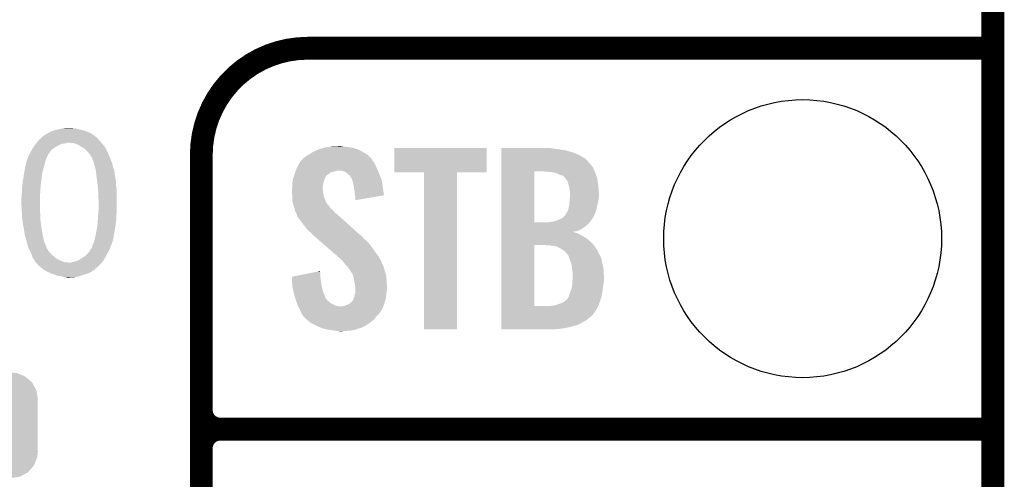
# Model space of a CAD drawing. Extents: x -1.3 to 24.2, y -3.9 to 53.4.
# Tile 37 of 62: x 17.6 to 24.2, y 16.2 to 19.2. Entities that reach past the tile are written whole.
import ezdxf

# ---------------------------------------------------------------- set-up
doc = ezdxf.new("R2010")
doc.units = 0
doc.layers.get('0').update_dxf_attribs({"linetype": 'CONTINUOUS'})
for name, color, linetype in [('GNSS_22_CLICK_V101_GKO', 9, 'CONTINUOUS'), ('GNSS_22_CLICK_V101_GTO', 11, 'CONTINUOUS'), ('GNSS_22_CLICK_V101_GTS', 8, 'CONTINUOUS')]:
    doc.layers.add(name, color=color, linetype=linetype)

# ---------------------------------------------------------------- blocks, each defined once
blk = doc.blocks.new('CUSTOM_100')
for points in [[(-0.298526, 0.325596), (-0.268438, 0.342124), (0.30335, 0.325596), (0.2622, 0.342124)], [(-0.268438, 0.342124), (-0.233628, 0.347838), (0.2622, 0.342124), (0.247972, 0.347838)], [(-0.233628, 0.347838), (-0.20955, 0.35179), (0.247972, 0.347838), (0.20955, 0.35179)], [(-0.37475, 0.234078), (-0.360486, 0.26887), (0.377262, 0.234078), (0.357822, 0.26887)], [(-0.360486, 0.26887), (-0.34504, 0.286174), (0.357822, 0.26887), (0.348152, 0.286174)], [(-0.34504, 0.286174), (-0.320744, 0.31339), (0.348152, 0.286174), (0.317222, 0.31339)], [(-0.320744, 0.31339), (-0.298526, 0.325596), (0.317222, 0.31339), (0.30335, 0.325596)], [(-0.38735, 0.17526), (-0.383124, 0.213652), (0.38735, 0.17526), (0.380766, 0.213652)], [(-0.383124, 0.213652), (-0.37475, 0.234078), (0.380766, 0.213652), (0.377262, 0.234078)], [(-0.38608, 0.154124), (-0.38735, 0.17526), (0.38608, 0.154124), (0.38735, 0.17526)], [(-0.38608, -0.154124), (-0.38608, 0.154124), (0.38608, -0.154124), (0.38608, 0.154124)], [(-0.38735, -0.17526), (-0.38608, -0.154124), (0.38735, -0.17526), (0.38608, -0.154124)], [(-0.380764, -0.213652), (-0.38735, -0.17526), (0.383124, -0.213652), (0.38735, -0.17526)], [(-0.377262, -0.234078), (-0.380764, -0.213652), (0.374748, -0.234078), (0.383124, -0.213652)], [(-0.35782, -0.26887), (-0.377262, -0.234078), (0.360486, -0.26887), (0.374748, -0.234078)], [(-0.348152, -0.286174), (-0.35782, -0.26887), (0.345038, -0.286174), (0.360486, -0.26887)], [(-0.31722, -0.31339), (-0.348152, -0.286174), (0.320744, -0.31339), (0.345038, -0.286174)], [(-0.30335, -0.325596), (-0.31722, -0.31339), (0.298524, -0.325596), (0.320744, -0.31339)], [(-0.262198, -0.342124), (-0.30335, -0.325596), (0.268438, -0.342124), (0.298524, -0.325596)], [(-0.247972, -0.347838), (-0.262198, -0.342124), (0.233626, -0.347838), (0.268438, -0.342124)], [(-0.20955, -0.35179), (-0.247972, -0.347838), (0.20955, -0.35179), (0.233626, -0.347838)]]:
    blk.add_solid(points)
blk = doc.blocks.new('ROUND_25')
blk.add_circle((0, 0), 0.9271)

msp = doc.modelspace()

# ---------------------------------------------------------------- linework, layer by layer
at = {"layer": 'GNSS_22_CLICK_V101_GKO', "const_width": 0.1524}
msp.add_lwpolyline([(24.13, -1.27), (24.13, 51.054)], dxfattribs=at)
at = {"layer": 'GNSS_22_CLICK_V101_GTO', "const_width": 0.1524}
for points in [[(19.558, 19.05, 0.4142136), (18.8468, 18.3388)], [(18.8468, 16.637, 0.4142136), (18.9738, 16.51)], [(18.9738, 16.51, 0.4142136), (18.8468, 16.383)], [(18.9738, 16.51, 0.4142136), (18.8468, 16.383)]]:
    msp.add_lwpolyline(points, format="xyb", dxfattribs=at)
for points in [[(19.558, 19.05), (24.13, 19.05)], [(18.8468, -0.5588), (18.8468, 18.3388)], [(18.9738, 16.51), (24.13, 16.51)], [(18.9738, 16.51), (24.13, 16.51)], [(18.8468, 14.097), (18.8468, 16.383)]]:
    msp.add_lwpolyline(points, dxfattribs=at)
at = {"layer": 'GNSS_22_CLICK_V101_GTO'}
for points in [[(17.790164, 18.463262), (17.80032, 18.468342), (18.138138, 18.463262), (18.130518, 18.468342)], [(17.80032, 18.468342), (17.8054, 18.47342), (18.130518, 18.468342), (18.1229, 18.47342)], [(17.8054, 18.47342), (17.807944, 18.47596), (18.1229, 18.47342), (18.119514, 18.47596)], [(17.807944, 18.47596), (17.815562, 18.478502), (18.119514, 18.47596), (18.116124, 18.478502)], [(17.815562, 18.478502), (17.819618, 18.481038), (18.116124, 18.478502), (18.112742, 18.481038)], [(17.819618, 18.481038), (17.823686, 18.48358), (18.112742, 18.481038), (18.105124, 18.48358)], [(17.823686, 18.48358), (17.827748, 18.486118), (18.105124, 18.48358), (18.10258, 18.486118)], [(17.827748, 18.486118), (17.83588, 18.4912), (18.10258, 18.486118), (18.09115, 18.4912)], [(17.83588, 18.4912), (17.84858, 18.49628), (18.09115, 18.4912), (18.079722, 18.49628)], [(17.84858, 18.49628), (17.861282, 18.50136), (18.079722, 18.49628), (18.062786, 18.50136)], [(17.861282, 18.50136), (17.87144, 18.5039), (18.062786, 18.50136), (18.054318, 18.5039)], [(17.87144, 18.5039), (17.89176, 18.50898), (18.054318, 18.5039), (18.03146, 18.50898)], [(17.89176, 18.50898), (17.915466, 18.51406), (18.03146, 18.50898), (18.01114, 18.51406)], [(17.915466, 18.51406), (17.92732, 18.5166), (18.01114, 18.51406), (17.99336, 18.5166)], [(17.92732, 18.5166), (17.965418, 18.51914), (17.99336, 18.5166), (17.978122, 18.51914)], [(17.725276, 18.389602), (17.73451, 18.4023), (17.87144, 18.389602), (17.8943, 18.4023)], [(17.73451, 18.4023), (17.7419, 18.41246), (17.8943, 18.4023), (17.914624, 18.41246)], [(17.7419, 18.41246), (17.743932, 18.415), (17.914624, 18.41246), (17.93494, 18.415)], [(17.743932, 18.415), (17.745964, 18.417542), (17.93494, 18.415), (17.950182, 18.417542)], [(17.745964, 18.417542), (17.747996, 18.42008), (17.950182, 18.417542), (17.955264, 18.42008)], [(17.747996, 18.42008), (17.76222, 18.43786), (18.179506, 18.42008), (18.164268, 18.43786)], [(17.76222, 18.43786), (17.77633, 18.45056), (18.164268, 18.43786), (18.153382, 18.45056)], [(17.77633, 18.45056), (17.78762, 18.46072), (18.153382, 18.45056), (18.14119, 18.46072)], [(17.78762, 18.46072), (17.79016, 18.46326), (18.14119, 18.46072), (18.13814, 18.46326)], [(17.79016, 18.46326), (17.790164, 18.463262), (18.13814, 18.46326), (18.138138, 18.463262)], [(17.978122, 18.41754), (17.962878, 18.42008), (18.181684, 18.41754), (18.179506, 18.42008)], [(17.995904, 18.417538), (17.978122, 18.41754), (18.181686, 18.417538), (18.181684, 18.41754)], [(18.00225, 18.415), (17.995904, 18.417538), (18.18386, 18.415), (18.181686, 18.417538)], [(18.021302, 18.40738), (18.00225, 18.415), (18.190526, 18.40738), (18.18386, 18.415)], [(18.04416, 18.39468), (18.021302, 18.40738), (18.201636, 18.39468), (18.190526, 18.40738)], [(17.69364, 18.331182), (17.69618, 18.33626), (17.82064, 18.331182), (17.822332, 18.33626)], [(17.69618, 18.33626), (17.69759, 18.3388), (17.822332, 18.33626), (17.82318, 18.3388)], [(17.69759, 18.3388), (17.700412, 18.34388), (17.82318, 18.3388), (17.825722, 18.34388)], [(17.700412, 18.34388), (17.703236, 18.348962), (17.825722, 18.34388), (17.830802, 18.348962)], [(17.703236, 18.348962), (17.70888, 18.35912), (17.830802, 18.348962), (17.836896, 18.35912)], [(17.70888, 18.35912), (17.71015, 18.36166), (17.836896, 18.35912), (17.83842, 18.36166)], [(17.71015, 18.36166), (17.716502, 18.374362), (17.83842, 18.36166), (17.848584, 18.374362)], [(17.716502, 18.374362), (17.72031, 18.38198), (17.848584, 18.374362), (17.86128, 18.38198)], [(17.72031, 18.38198), (17.721582, 18.38452), (17.86128, 18.38198), (17.864664, 18.38452)], [(17.721582, 18.38452), (17.725276, 18.389602), (17.864664, 18.38452), (17.87144, 18.389602)], [(18.04417, 18.394674), (18.04416, 18.39468), (18.20164, 18.394674), (18.201636, 18.39468)], [(18.04798, 18.392134), (18.04417, 18.394674), (18.201644, 18.392134), (18.20164, 18.394674)], [(18.059398, 18.384522), (18.04798, 18.392134), (18.20672, 18.384522), (18.201644, 18.392134)], [(18.067022, 18.379438), (18.059398, 18.384522), (18.20977, 18.379438), (18.20672, 18.384522)], [(18.074642, 18.371818), (18.067022, 18.379438), (18.21434, 18.371818), (18.20977, 18.379438)], [(18.09242, 18.35404), (18.074642, 18.371818), (18.22196, 18.35404), (18.21434, 18.371818)], [(18.100042, 18.346416), (18.09242, 18.35404), (18.22535, 18.346416), (18.22196, 18.35404)], [(18.102594, 18.34134), (18.100042, 18.346416), (18.227606, 18.34134), (18.22535, 18.346416)], [(18.10512, 18.341318), (18.102594, 18.34134), (18.227616, 18.341318), (18.227606, 18.34134)], [(18.105124, 18.338794), (18.10512, 18.341318), (18.228736, 18.338794), (18.227616, 18.341318)], [(18.11528, 18.32356), (18.105124, 18.338794), (18.235508, 18.32356), (18.228736, 18.338794)], [(19.54784, 18.33118), (19.560028, 18.338798), (19.9644, 18.33118), (19.956782, 18.338798)], [(19.560028, 18.338798), (19.56816, 18.34388), (19.956782, 18.338798), (19.948524, 18.34388)], [(19.56816, 18.34388), (19.593562, 18.35912), (19.948524, 18.34388), (19.923758, 18.35912)], [(19.593562, 18.35912), (19.626582, 18.374362), (19.923758, 18.35912), (19.893276, 18.374362)], [(19.626582, 18.374362), (19.634704, 18.3769), (19.893276, 18.374362), (19.8882, 18.3769)], [(19.634704, 18.3769), (19.66722, 18.38706), (19.8882, 18.3769), (19.852642, 18.38706)], [(19.66722, 18.38706), (19.6977, 18.39214), (19.852642, 18.38706), (19.81708, 18.39214)], [(19.6977, 18.39214), (19.712942, 18.39468), (19.81708, 18.39214), (19.791678, 18.39468)], [(19.712942, 18.39468), (19.76628, 18.39722), (19.791678, 18.39468), (19.778982, 18.39722)], [(20.13458, 18.221982), (20.1346, 18.384498), (20.751778, 18.221982), (20.7518, 18.384498)], [(20.1346, 18.384498), (20.134602, 18.38452), (20.7518, 18.384498), (20.134602, 18.38452)], [(20.84834, 18.38198), (20.848342, 18.38452), (21.18868, 18.38198), (21.175982, 18.38452)], [(20.84834, 18.37436), (20.84834, 18.38198), (21.24202, 18.37436), (21.18868, 18.38198)], [(20.84834, 18.36674), (20.84834, 18.37436), (21.2852, 18.36674), (21.24202, 18.37436)], [(20.84834, 18.35404), (20.84834, 18.36674), (21.330922, 18.35404), (21.2852, 18.36674)], [(20.84834, 18.33626), (20.84834, 18.35404), (21.37156, 18.33626), (21.330922, 18.35404)], [(20.84834, 18.3134), (20.84834, 18.33626), (21.40966, 18.3134), (21.37156, 18.33626)], [(17.67078, 18.25752), (17.675224, 18.2753), (17.796368, 18.25752), (17.80032, 18.2753)], [(17.675224, 18.2753), (17.679668, 18.29308), (17.80032, 18.2753), (17.8054, 18.29308)], [(17.679668, 18.29308), (17.68094, 18.298162), (17.8054, 18.29308), (17.807094, 18.298162)], [(17.68094, 18.298162), (17.680946, 18.300706), (17.807094, 18.298162), (17.807942, 18.300706)], [(17.680946, 18.300706), (17.683482, 18.303244), (17.807942, 18.300706), (17.808788, 18.303244)], [(17.683482, 18.303244), (17.686018, 18.30832), (17.808788, 18.303244), (17.81048, 18.30832)], [(17.686018, 18.30832), (17.68602, 18.308322), (17.81048, 18.30832), (17.81048, 18.308322)], [(17.68602, 18.308322), (17.688558, 18.31594), (17.81048, 18.308322), (17.813528, 18.31594)], [(17.688558, 18.31594), (17.689828, 18.32102), (17.813528, 18.31594), (17.81556, 18.32102)], [(17.689828, 18.32102), (17.6911, 18.326102), (17.81556, 18.32102), (17.8181, 18.326102)], [(17.6911, 18.326102), (17.69364, 18.331182), (17.8181, 18.326102), (17.82064, 18.331182)], [(18.120996, 18.30832), (18.11528, 18.32356), (18.24228, 18.30832), (18.235508, 18.32356)], [(18.1229, 18.30324), (18.120996, 18.30832), (18.244128, 18.30324), (18.24228, 18.30832)], [(18.130522, 18.280378), (18.1229, 18.30324), (18.25244, 18.280378), (18.244128, 18.30324)], [(18.13814, 18.257518), (18.130522, 18.280378), (18.258156, 18.257518), (18.25244, 18.280378)], [(19.48434, 18.252442), (19.495176, 18.27276), (20.016816, 18.252442), (20.00758, 18.27276)], [(19.495176, 18.27276), (19.504662, 18.29054), (20.00758, 18.27276), (19.99869, 18.29054)], [(19.504662, 18.29054), (19.506986, 18.293076), (19.99869, 18.29054), (19.997422, 18.293076)], [(19.506986, 18.293076), (19.516298, 18.303234), (19.997422, 18.293076), (19.987266, 18.303234)], [(19.516298, 18.303234), (19.520954, 18.308314), (19.987266, 18.303234), (19.98726, 18.308314)], [(19.520954, 18.308314), (19.532604, 18.321022), (19.98726, 18.308314), (19.974556, 18.321022)], [(19.532604, 18.321022), (19.53768, 18.323562), (19.974556, 18.321022), (19.972016, 18.323562)], [(19.53768, 18.323562), (19.54784, 18.33118), (19.972016, 18.323562), (19.9644, 18.33118)], [(20.848338, 18.260056), (20.84834, 18.28292), (21.457922, 18.260056), (21.4376, 18.28292)], [(20.84834, 18.310856), (20.84834, 18.3134), (21.414742, 18.310856), (21.40966, 18.3134)], [(20.84834, 18.29816), (20.84834, 18.310856), (21.4249, 18.29816), (21.414742, 18.310856)], [(20.84834, 18.28292), (20.84834, 18.29816), (21.4376, 18.28292), (21.4249, 18.29816)], [(17.66189, 18.20164), (17.66316, 18.20926), (17.78254, 18.20164), (17.783924, 18.20926)], [(17.66316, 18.20926), (17.666368, 18.229582), (17.783924, 18.20926), (17.787622, 18.229582)], [(17.666368, 18.229582), (17.669978, 18.252442), (17.787622, 18.229582), (17.79524, 18.252442)], [(17.669978, 18.252442), (17.67078, 18.25752), (17.79524, 18.252442), (17.796368, 18.25752)], [(18.139666, 18.249898), (18.13814, 18.257518), (18.26006, 18.249898), (18.258156, 18.257518)], [(18.140174, 18.247354), (18.139666, 18.249898), (18.260066, 18.247354), (18.26006, 18.249898)], [(18.140682, 18.244816), (18.140174, 18.247354), (18.262602, 18.244816), (18.260066, 18.247354)], [(18.141698, 18.239736), (18.140682, 18.244816), (18.26514, 18.239736), (18.262602, 18.244816)], [(18.142714, 18.234658), (18.141698, 18.239736), (18.26514, 18.234658), (18.26514, 18.239736)], [(18.14322, 18.23212), (18.142714, 18.234658), (18.265776, 18.23212), (18.26514, 18.234658)], [(18.143914, 18.224498), (18.14322, 18.23212), (18.26768, 18.224498), (18.265776, 18.23212)], [(18.144838, 18.214338), (18.143914, 18.224498), (18.26768, 18.214338), (18.26768, 18.224498)], [(18.14576, 18.20418), (18.144838, 18.214338), (18.269712, 18.20418), (18.26768, 18.214338)], [(18.147938, 18.18894), (18.14576, 18.20418), (18.27276, 18.18894), (18.269712, 18.20418)], [(19.466194, 18.201634), (19.4671, 18.204168), (19.684986, 18.201634), (19.685, 18.204168)], [(19.4671, 18.204168), (19.469824, 18.211798), (19.685, 18.204168), (19.697698, 18.211798)], [(19.469824, 18.211798), (19.473452, 18.221958), (19.697698, 18.211798), (19.710398, 18.221958)], [(19.473452, 18.221958), (19.476174, 18.22958), (19.710398, 18.221958), (19.7358, 18.22958)], [(19.476174, 18.22958), (19.477082, 18.23212), (19.7358, 18.22958), (19.7485, 18.23212)], [(19.477082, 18.23212), (19.477988, 18.23466), (19.7485, 18.23212), (19.758658, 18.23466)], [(19.477988, 18.23466), (19.481618, 18.24482), (20.024636, 18.23466), (20.02028, 18.24482)], [(19.481618, 18.24482), (19.48434, 18.252442), (20.02028, 18.24482), (20.016816, 18.252442)], [(19.786598, 18.23212), (19.766278, 18.23466), (20.025724, 18.23212), (20.024636, 18.23466)], [(19.80438, 18.227042), (19.786598, 18.23212), (20.0279, 18.227042), (20.025724, 18.23212)], [(19.81962, 18.21688), (19.80438, 18.227042), (20.032256, 18.21688), (20.0279, 18.227042)], [(19.827242, 18.20926), (19.81962, 18.21688), (20.03552, 18.20926), (20.032256, 18.21688)], [(19.82978, 18.206722), (19.827242, 18.20926), (20.036536, 18.206722), (20.03552, 18.20926)], [(19.839936, 18.1991), (19.82978, 18.206722), (20.039584, 18.1991), (20.036536, 18.206722)], [(20.332678, 18.22196), (20.13458, 18.221982), (20.751778, 18.22196), (20.751778, 18.221982)], [(20.33268, 18.221938), (20.332678, 18.22196), (20.55368, 18.221938), (20.751778, 18.22196)], [(20.3327, 17.175502), (20.33268, 18.221938), (20.553658, 17.175502), (20.55368, 18.221938)], [(20.848332, 17.889242), (20.848338, 18.22958), (21.0693, 17.889242), (21.069322, 18.22958)], [(20.848338, 18.22958), (20.848338, 18.260056), (21.471988, 18.22958), (21.457922, 18.260056)], [(21.15058, 18.22704), (21.11502, 18.22958), (21.47316, 18.22704), (21.471988, 18.22958)], [(21.18106, 18.2245), (21.15058, 18.22704), (21.474114, 18.2245), (21.47316, 18.22704)], [(21.209002, 18.219418), (21.18106, 18.2245), (21.47602, 18.219418), (21.474114, 18.2245)], [(21.22932, 18.2118), (21.209002, 18.219418), (21.478876, 18.2118), (21.47602, 18.219418)], [(21.244562, 18.204178), (21.22932, 18.2118), (21.481734, 18.204178), (21.478876, 18.2118)], [(21.254718, 18.20164), (21.244562, 18.204178), (21.482686, 18.20164), (21.481734, 18.204178)], [(17.65046, 18.12036), (17.65255, 18.13814), (17.77365, 18.12036), (17.77492, 18.13814)], [(17.65255, 18.13814), (17.65554, 18.16354), (17.77492, 18.13814), (17.778548, 18.16354)], [(17.65554, 18.16354), (17.657232, 18.1737), (17.778548, 18.16354), (17.78, 18.1737)], [(17.657232, 18.1737), (17.66189, 18.20164), (17.78, 18.1737), (17.78254, 18.20164)], [(18.150116, 18.1737), (18.147938, 18.18894), (18.2753, 18.1737), (18.27276, 18.18894)], [(18.152656, 18.155918), (18.150116, 18.1737), (18.27784, 18.155918), (18.2753, 18.1737)], [(18.15338, 18.15084), (18.152656, 18.155918), (18.27784, 18.15084), (18.27784, 18.155918)], [(18.154766, 18.1356), (18.15338, 18.15084), (18.27784, 18.1356), (18.27784, 18.15084)], [(19.45386, 18.148302), (19.455032, 18.15592), (19.66087, 18.148302), (19.66214, 18.15592)], [(19.45386, 18.14068), (19.45386, 18.148302), (19.6596, 18.14068), (19.66087, 18.148302)], [(19.45386, 18.122902), (19.45386, 18.14068), (19.657376, 18.122902), (19.6596, 18.14068)], [(19.455032, 18.15592), (19.457376, 18.171158), (19.66214, 18.15592), (19.66722, 18.171158)], [(19.457376, 18.171158), (19.45894, 18.181318), (19.66722, 18.171158), (19.6723, 18.181318)], [(19.45894, 18.181318), (19.458942, 18.181322), (19.6723, 18.181318), (19.6723, 18.181322)], [(19.458942, 18.181322), (19.462568, 18.191478), (19.6723, 18.181322), (19.674838, 18.191478)], [(19.462568, 18.191478), (19.465288, 18.199096), (19.674838, 18.191478), (19.67992, 18.199096)], [(19.465288, 18.199096), (19.466194, 18.201634), (19.67992, 18.199096), (19.684986, 18.201634)], [(19.845018, 18.188944), (19.839936, 18.1991), (20.043646, 18.188944), (20.039584, 18.1991)], [(19.850094, 18.183866), (19.845018, 18.188944), (20.045678, 18.183866), (20.043646, 18.188944)], [(19.8501, 18.181324), (19.850094, 18.183866), (20.046694, 18.181324), (20.045678, 18.183866)], [(19.853912, 18.171158), (19.8501, 18.181324), (20.05076, 18.171158), (20.046694, 18.181324)], [(19.857718, 18.161002), (19.853912, 18.171158), (20.052364, 18.161002), (20.05076, 18.171158)], [(19.8628, 18.13814), (19.857718, 18.161002), (20.055974, 18.13814), (20.052364, 18.161002)], [(19.865208, 18.1229), (19.8628, 18.13814), (20.05838, 18.1229), (20.055974, 18.13814)], [(21.262342, 18.199096), (21.254718, 18.20164), (21.48364, 18.199096), (21.482686, 18.20164)], [(21.26488, 18.19656), (21.262342, 18.199096), (21.48459, 18.19656), (21.48364, 18.199096)], [(21.27335, 18.186398), (21.26488, 18.19656), (21.4884, 18.186398), (21.48459, 18.19656)], [(21.27758, 18.18132), (21.27335, 18.186398), (21.489202, 18.18132), (21.4884, 18.186398)], [(21.29028, 18.163538), (21.27758, 18.18132), (21.49201, 18.163538), (21.489202, 18.18132)], [(21.297898, 18.14068), (21.29028, 18.163538), (21.49562, 18.14068), (21.49201, 18.163538)], [(21.298534, 18.138142), (21.297898, 18.14068), (21.49602, 18.138142), (21.49562, 18.14068)], [(21.30298, 18.120358), (21.298534, 18.138142), (21.497568, 18.120358), (21.49602, 18.138142)], [(17.64792, 18.07972), (17.65046, 18.097502), (17.77095, 18.07972), (17.772062, 18.097502)], [(17.64792, 18.061942), (17.64792, 18.07972), (17.76984, 18.061942), (17.77095, 18.07972)], [(17.65046, 18.10258), (17.65046, 18.12036), (17.77238, 18.10258), (17.77365, 18.12036)], [(17.65046, 18.097502), (17.65046, 18.10258), (17.772062, 18.097502), (17.77238, 18.10258)], [(18.15592, 18.1229), (18.154766, 18.1356), (18.279656, 18.1229), (18.27784, 18.1356)], [(18.156486, 18.11782), (18.15592, 18.1229), (18.28038, 18.11782), (18.279656, 18.1229)], [(18.15846, 18.100038), (18.156486, 18.11782), (18.282356, 18.100038), (18.28038, 18.11782)], [(18.15846, 18.094958), (18.15846, 18.100038), (18.28292, 18.094958), (18.282356, 18.100038)], [(18.15846, 18.0594), (18.15846, 18.094958), (18.28292, 18.0594), (18.28292, 18.094958)], [(19.45132, 18.112742), (19.453224, 18.120358), (19.65706, 18.112742), (19.65706, 18.120358)], [(19.45132, 18.110198), (19.45132, 18.112742), (19.65706, 18.110198), (19.65706, 18.112742)], [(19.45132, 18.100038), (19.45132, 18.110198), (19.6596, 18.100038), (19.65706, 18.110198)], [(19.45241, 18.084798), (19.45132, 18.100038), (19.6596, 18.084798), (19.6596, 18.100038)], [(19.45386, 18.06448), (19.45241, 18.084798), (19.664682, 18.06448), (19.6596, 18.084798)], [(19.453224, 18.120358), (19.45386, 18.122902), (19.65706, 18.120358), (19.657376, 18.122902)], [(19.87042, 18.08988), (19.865208, 18.1229), (20.063086, 18.08988), (20.05838, 18.1229)], [(19.87296, 18.06956), (19.87042, 18.08988), (20.06598, 18.06956), (20.063086, 18.08988)], [(21.30806, 18.084798), (21.30298, 18.120358), (21.50066, 18.084798), (21.497568, 18.120358)], [(21.307082, 18.059398), (21.30806, 18.0721), (21.5011, 18.059398), (21.5011, 18.0721)], [(21.30806, 18.079722), (21.30806, 18.084798), (21.5011, 18.079722), (21.50066, 18.084798)], [(21.30806, 18.0721), (21.30806, 18.079722), (21.5011, 18.0721), (21.5011, 18.079722)], [(17.64538, 18.046702), (17.647918, 18.06194), (17.76984, 18.046702), (17.76984, 18.06194)], [(17.64538, 18.018758), (17.64538, 18.046702), (17.76984, 18.018758), (17.76984, 18.046702)], [(17.64792, 17.9705), (17.64538, 18.018758), (17.76984, 17.9705), (17.76984, 18.018758)], [(17.647918, 18.06194), (17.64792, 18.061942), (17.76984, 18.06194), (17.76984, 18.061942)], [(18.161, 18.041618), (18.15846, 18.0594), (18.28292, 18.041618), (18.28292, 18.0594)], [(18.161, 17.97558), (18.161, 18.041618), (18.28292, 17.97558), (18.28292, 18.041618)], [(19.45386, 18.054318), (19.45386, 18.06448), (19.667222, 18.054318), (19.664682, 18.06448)], [(19.45386, 18.031462), (19.45386, 18.054318), (19.676016, 18.031462), (19.667222, 18.054318)], [(19.456632, 18.0213), (19.45386, 18.031462), (19.679924, 18.0213), (19.676016, 18.031462)], [(19.457326, 18.018756), (19.456632, 18.0213), (19.682462, 18.018756), (19.679924, 18.0213)], [(19.458712, 18.01368), (19.457326, 18.018756), (19.685002, 18.01368), (19.682462, 18.018756)], [(19.461482, 18.00352), (19.458712, 18.01368), (19.69516, 18.00352), (19.685002, 18.01368)], [(19.872962, 18.069556), (19.87296, 18.06956), (20.06598, 18.069556), (20.06598, 18.06956)], [(19.8755, 18.05178), (19.872962, 18.069556), (19.963342, 18.05178), (20.06598, 18.069556)], [(19.8755, 18.036566), (19.8755, 18.05178), (19.8755, 18.036566), (19.963342, 18.05178)], [(21.2979, 17.9832), (21.302518, 18.008602), (21.485294, 17.9832), (21.49094, 18.008602)], [(21.302518, 18.008602), (21.30298, 18.01114), (21.49094, 18.008602), (21.491664, 18.01114)], [(21.30298, 18.01114), (21.304364, 18.026378), (21.491664, 18.01114), (21.49602, 18.026378)], [(21.304364, 18.026378), (21.30552, 18.03908), (21.49602, 18.026378), (21.497606, 18.03908)], [(21.30552, 18.03908), (21.306106, 18.0467), (21.497606, 18.03908), (21.49856, 18.0467)], [(21.306106, 18.0467), (21.307082, 18.059398), (21.49856, 18.0467), (21.5011, 18.059398)], [(17.648486, 17.960342), (17.64792, 17.9705), (17.76984, 17.960342), (17.76984, 17.9705)], [(17.649614, 17.94002), (17.648486, 17.960342), (17.77238, 17.94002), (17.76984, 17.960342)], [(18.158628, 17.940018), (18.159814, 17.9578), (18.28038, 17.940018), (18.28292, 17.9578)], [(18.159814, 17.9578), (18.161, 17.97558), (18.28292, 17.9578), (18.28292, 17.97558)], [(19.463178, 17.998436), (19.461482, 18.00352), (19.700242, 17.998436), (19.69516, 18.00352)], [(19.468254, 17.9832), (19.463178, 17.998436), (19.707864, 17.9832), (19.700242, 17.998436)], [(19.4691, 17.980658), (19.468254, 17.9832), (19.711676, 17.980658), (19.707864, 17.9832)], [(19.471006, 17.973038), (19.4691, 17.980658), (19.723102, 17.973038), (19.711676, 17.980658)], [(19.474178, 17.960342), (19.471006, 17.973038), (19.732172, 17.960342), (19.723102, 17.973038)], [(19.47723, 17.955258), (19.474178, 17.960342), (19.735802, 17.955258), (19.732172, 17.960342)], [(19.4818, 17.947642), (19.47723, 17.955258), (19.745958, 17.947642), (19.735802, 17.955258)], [(19.483706, 17.94002), (19.4818, 17.947642), (19.75612, 17.94002), (19.745958, 17.947642)], [(21.27758, 17.94002), (21.291294, 17.962878), (21.47062, 17.94002), (21.480778, 17.962878)], [(21.291294, 17.962878), (21.29282, 17.965418), (21.480778, 17.962878), (21.481342, 17.965418)], [(21.29282, 17.965418), (21.2979, 17.9832), (21.481342, 17.965418), (21.485294, 17.9832)], [(17.65046, 17.92478), (17.649614, 17.94002), (17.77238, 17.92478), (17.77238, 17.94002)], [(17.651656, 17.914618), (17.65046, 17.92478), (17.77238, 17.914618), (17.77238, 17.92478)], [(17.654644, 17.88922), (17.651656, 17.914618), (17.77492, 17.88922), (17.77238, 17.914618)], [(17.65554, 17.8816), (17.654644, 17.88922), (17.77601, 17.8816), (17.77492, 17.88922)], [(17.66316, 17.84096), (17.65554, 17.8816), (17.781816, 17.84096), (17.77601, 17.8816)], [(18.15338, 17.866358), (18.154104, 17.87652), (18.273694, 17.866358), (18.2753, 17.87652)], [(18.154104, 17.87652), (18.15719, 17.9197), (18.2753, 17.87652), (18.28038, 17.9197)], [(18.15719, 17.9197), (18.15846, 17.93748), (18.28038, 17.9197), (18.28038, 17.93748)], [(18.15846, 17.93748), (18.158628, 17.940018), (18.28038, 17.93748), (18.28038, 17.940018)], [(19.48434, 17.937482), (19.483706, 17.94002), (19.758946, 17.937482), (19.75612, 17.94002)], [(19.48434, 17.934944), (19.48434, 17.937482), (19.761772, 17.934944), (19.758946, 17.937482)], [(19.49958, 17.91208), (19.48434, 17.934944), (19.787224, 17.91208), (19.761772, 17.934944)], [(19.51736, 17.88922), (19.49958, 17.91208), (19.812672, 17.88922), (19.787224, 17.91208)], [(19.53514, 17.863818), (19.51736, 17.88922), (19.84095, 17.863818), (19.812672, 17.88922)], [(20.848332, 17.88922), (20.848332, 17.889242), (21.160738, 17.88922), (21.0693, 17.889242)], [(20.848332, 17.876518), (20.848332, 17.88922), (21.42744, 17.876518), (21.438554, 17.88922)], [(20.848332, 17.85874), (20.848332, 17.876518), (21.40712, 17.85874), (21.42744, 17.876518)], [(21.160738, 17.88922), (21.196298, 17.8943), (21.438554, 17.88922), (21.442998, 17.8943)], [(21.196298, 17.8943), (21.206452, 17.896838), (21.442998, 17.8943), (21.44522, 17.896838)], [(21.206452, 17.896838), (21.216618, 17.899378), (21.44522, 17.896838), (21.446912, 17.899378)], [(21.216618, 17.899378), (21.23948, 17.90954), (21.446912, 17.899378), (21.453686, 17.90954)], [(21.23948, 17.90954), (21.259796, 17.919698), (21.453686, 17.90954), (21.460458, 17.919698)], [(21.259796, 17.919698), (21.275038, 17.93494), (21.460458, 17.919698), (21.468078, 17.93494)], [(21.275038, 17.93494), (21.27758, 17.94002), (21.468078, 17.93494), (21.47062, 17.94002)], [(17.663886, 17.83588), (17.66316, 17.84096), (17.78254, 17.83588), (17.781816, 17.84096)], [(17.667878, 17.80794), (17.663886, 17.83588), (17.78762, 17.80794), (17.78254, 17.83588)], [(18.137008, 17.78508), (18.14322, 17.81302), (18.26006, 17.78508), (18.26499, 17.81302)], [(18.14322, 17.81302), (18.146268, 17.82826), (18.26499, 17.81302), (18.26768, 17.82826)], [(18.146268, 17.82826), (18.1483, 17.83842), (18.26768, 17.82826), (18.269284, 17.83842)], [(18.1483, 17.83842), (18.15338, 17.866358), (18.269284, 17.83842), (18.273694, 17.866358)], [(19.55038, 17.84604), (19.53514, 17.863818), (19.860742, 17.84604), (19.84095, 17.863818)], [(19.56816, 17.82826), (19.55038, 17.84604), (19.880534, 17.82826), (19.860742, 17.84604)], [(19.580858, 17.818102), (19.56816, 17.82826), (19.891842, 17.818102), (19.880534, 17.82826)], [(19.58848, 17.807942), (19.580858, 17.818102), (19.903152, 17.807942), (19.891842, 17.818102)], [(20.84833, 17.8308), (20.848332, 17.8435), (21.356318, 17.8308), (21.38426, 17.8435)], [(20.84833, 17.825758), (20.84833, 17.8308), (21.326202, 17.825758), (21.356318, 17.8308)], [(20.84833, 17.825718), (20.84833, 17.825758), (21.328384, 17.825718), (21.326202, 17.825758)], [(20.84833, 17.823178), (20.84833, 17.825718), (21.333462, 17.823178), (21.328384, 17.825718)], [(20.84833, 17.82064), (20.84833, 17.823178), (21.343618, 17.82064), (21.333462, 17.823178)], [(20.84833, 17.81556), (20.84833, 17.82064), (21.35886, 17.81556), (21.343618, 17.82064)], [(20.84833, 17.80794), (20.84833, 17.81556), (21.374098, 17.80794), (21.35886, 17.81556)], [(20.848332, 17.8435), (20.848332, 17.85874), (21.38426, 17.8435), (21.40712, 17.85874)], [(17.66824, 17.805402), (17.667878, 17.80794), (17.788128, 17.805402), (17.78762, 17.80794)], [(17.675274, 17.78254), (17.66824, 17.805402), (17.7927, 17.78254), (17.788128, 17.805402)], [(17.6784, 17.772378), (17.675274, 17.78254), (17.79496, 17.772378), (17.7927, 17.78254)], [(17.681576, 17.759682), (17.6784, 17.772378), (17.79778, 17.759682), (17.79496, 17.772378)], [(17.68602, 17.7419), (17.681576, 17.759682), (17.805684, 17.7419), (17.79778, 17.759682)], [(18.122898, 17.741896), (18.12798, 17.75206), (18.24736, 17.741896), (18.25117, 17.75206)], [(18.12798, 17.75206), (18.131364, 17.762218), (18.25117, 17.75206), (18.254978, 17.762218)], [(18.131364, 17.762218), (18.133058, 17.7673), (18.254978, 17.762218), (18.256106, 17.7673)], [(18.133058, 17.7673), (18.137008, 17.78508), (18.256106, 17.7673), (18.26006, 17.78508)], [(19.59102, 17.805398), (19.58848, 17.807942), (19.905984, 17.805398), (19.903152, 17.807942)], [(19.593952, 17.802858), (19.59102, 17.805398), (19.91106, 17.802858), (19.905984, 17.805398)], [(19.605672, 17.7927), (19.593952, 17.802858), (19.92122, 17.7927), (19.91106, 17.802858)], [(19.62326, 17.777458), (19.605672, 17.7927), (19.933922, 17.777458), (19.92122, 17.7927)], [(19.643776, 17.759678), (19.62326, 17.777458), (19.956782, 17.759678), (19.933922, 17.777458)], [(19.673082, 17.73428), (19.643776, 17.759678), (19.9771, 17.73428), (19.956782, 17.759678)], [(20.84833, 17.78762), (20.84833, 17.80794), (21.40966, 17.78762), (21.374098, 17.80794)], [(20.84833, 17.77238), (20.84833, 17.78762), (21.42998, 17.77238), (21.40966, 17.78762)], [(20.84833, 17.7546), (20.84833, 17.77238), (21.450302, 17.7546), (21.42998, 17.77238)], [(20.84833, 17.73682), (20.84833, 17.7546), (21.465858, 17.73682), (21.450302, 17.7546)], [(17.687544, 17.73682), (17.68602, 17.7419), (17.80794, 17.73682), (17.805684, 17.7419)], [(17.693638, 17.716502), (17.687544, 17.73682), (17.81556, 17.716502), (17.80794, 17.73682)], [(17.69364, 17.7165), (17.693638, 17.716502), (17.81556, 17.7165), (17.81556, 17.716502)], [(17.70253, 17.698722), (17.69364, 17.7165), (17.825718, 17.698722), (17.81556, 17.7165)], [(17.7038, 17.69618), (17.70253, 17.698722), (17.828258, 17.69618), (17.825718, 17.698722)], [(17.70888, 17.686022), (17.7038, 17.69618), (17.83588, 17.686022), (17.828258, 17.69618)], [(17.71396, 17.67586), (17.70888, 17.686022), (17.846042, 17.67586), (17.83588, 17.686022)], [(18.069558, 17.663158), (18.08734, 17.68094), (18.210526, 17.663158), (18.21942, 17.68094)], [(18.08734, 17.68094), (18.09242, 17.68602), (18.21942, 17.68094), (18.222242, 17.68602)], [(18.09242, 17.68602), (18.102576, 17.698716), (18.222242, 17.68602), (18.229294, 17.698716)], [(18.102576, 17.698716), (18.10258, 17.701254), (18.229294, 17.698716), (18.230704, 17.701254)], [(18.10258, 17.701254), (18.105118, 17.7038), (18.230704, 17.701254), (18.23212, 17.7038)], [(18.105118, 17.7038), (18.107658, 17.708876), (18.23212, 17.7038), (18.234658, 17.708876)], [(18.107658, 17.708876), (18.112736, 17.713958), (18.234658, 17.708876), (18.2372, 17.713958)], [(18.112736, 17.713958), (18.112738, 17.71396), (18.2372, 17.713958), (18.2372, 17.71396)], [(18.112738, 17.71396), (18.117818, 17.724118), (18.2372, 17.71396), (18.23974, 17.724118)], [(18.117818, 17.72412), (18.119342, 17.731738), (18.239742, 17.72412), (18.24228, 17.731738)], [(18.117818, 17.724118), (18.117818, 17.72412), (18.23974, 17.724118), (18.239742, 17.72412)], [(18.119342, 17.731738), (18.120358, 17.736816), (18.24228, 17.731738), (18.244818, 17.736816)], [(18.120358, 17.736816), (18.12036, 17.736818), (18.244818, 17.736816), (18.244818, 17.736818)], [(18.12036, 17.736818), (18.121626, 17.739354), (18.244818, 17.736818), (18.247354, 17.739354)], [(18.121626, 17.739354), (18.122898, 17.741896), (18.247354, 17.739354), (18.24736, 17.741896)], [(19.73756, 17.6784), (19.673082, 17.73428), (20.01774, 17.6784), (19.9771, 17.73428)], [(19.74342, 17.67332), (19.73756, 17.6784), (20.021128, 17.67332), (20.01774, 17.6784)], [(20.848322, 17.330442), (20.84833, 17.73682), (21.0693, 17.330442), (21.069322, 17.73682)], [(21.17852, 17.73428), (21.1455, 17.73682), (21.46808, 17.73428), (21.465858, 17.73682)], [(21.209002, 17.731738), (21.17852, 17.73428), (21.46986, 17.731738), (21.46808, 17.73428)], [(21.23186, 17.72158), (21.209002, 17.731738), (21.47697, 17.72158), (21.46986, 17.731738)], [(21.24964, 17.71142), (21.23186, 17.72158), (21.484082, 17.71142), (21.47697, 17.72158)], [(21.25345, 17.70888), (21.24964, 17.71142), (21.48586, 17.70888), (21.484082, 17.71142)], [(21.26488, 17.70126), (21.25345, 17.70888), (21.490018, 17.70126), (21.48586, 17.70888)], [(21.27504, 17.693638), (21.26488, 17.70126), (21.494174, 17.693638), (21.490018, 17.70126)], [(21.28266, 17.686018), (21.27504, 17.693638), (21.498332, 17.686018), (21.494174, 17.693638)], [(21.28647, 17.68094), (21.28266, 17.686018), (21.5011, 17.68094), (21.498332, 17.686018)], [(21.297902, 17.665698), (21.28647, 17.68094), (21.508722, 17.665698), (21.5011, 17.68094)], [(17.714686, 17.673318), (17.71396, 17.67586), (17.848582, 17.673318), (17.846042, 17.67586)], [(17.718314, 17.66062), (17.714686, 17.673318), (17.86382, 17.66062), (17.848582, 17.673318)], [(17.719038, 17.65808), (17.718314, 17.66062), (17.867208, 17.65808), (17.86382, 17.66062)], [(17.726658, 17.645382), (17.719038, 17.65808), (17.88414, 17.645382), (17.867208, 17.65808)], [(17.734278, 17.635222), (17.726658, 17.645382), (17.904458, 17.635222), (17.88414, 17.645382)], [(17.735128, 17.63268), (17.734278, 17.635222), (17.90954, 17.63268), (17.904458, 17.635222)], [(17.73682, 17.627604), (17.735128, 17.63268), (17.922232, 17.627604), (17.90954, 17.63268)], [(17.741902, 17.622522), (17.73682, 17.627604), (17.934936, 17.622522), (17.922232, 17.627604)], [(17.741902, 17.62252), (17.741902, 17.622522), (17.950178, 17.62252), (17.934936, 17.622522)], [(17.74408, 17.61998), (17.741902, 17.62252), (17.965418, 17.61998), (17.950178, 17.62252)], [(17.757138, 17.60474), (17.74408, 17.61998), (18.168364, 17.60474), (18.18208, 17.61998)], [(17.973036, 17.61998), (17.978118, 17.622518), (18.18208, 17.61998), (18.184366, 17.622518)], [(17.978118, 17.622518), (17.99336, 17.62506), (18.184366, 17.622518), (18.186652, 17.62506)], [(17.99336, 17.62506), (18.003514, 17.627598), (18.186652, 17.62506), (18.188938, 17.627598)], [(18.003514, 17.627598), (18.013678, 17.630138), (18.188938, 17.627598), (18.190554, 17.630138)], [(18.013678, 17.630138), (18.033998, 17.6403), (18.190554, 17.630138), (18.19702, 17.6403)], [(18.033998, 17.6403), (18.056856, 17.65554), (18.19702, 17.6403), (18.206718, 17.65554)], [(18.056856, 17.65554), (18.05686, 17.655542), (18.206718, 17.65554), (18.206718, 17.655542)], [(18.05686, 17.655542), (18.069558, 17.663158), (18.206718, 17.655542), (18.210526, 17.663158)], [(19.771998, 17.647918), (19.74342, 17.67332), (20.03806, 17.647918), (20.021128, 17.67332)], [(19.777714, 17.642838), (19.771998, 17.647918), (20.040602, 17.642838), (20.03806, 17.647918)], [(19.786284, 17.63522), (19.777714, 17.642838), (20.04568, 17.63522), (20.040602, 17.642838)], [(19.78914, 17.63268), (19.786284, 17.63522), (20.046634, 17.63268), (20.04568, 17.63522)], [(19.802478, 17.6149), (19.78914, 17.63268), (20.0533, 17.6149), (20.046634, 17.63268)], [(19.80438, 17.612362), (19.802478, 17.6149), (20.05457, 17.612362), (20.0533, 17.6149)], [(19.819618, 17.597122), (19.80438, 17.612362), (20.06219, 17.597122), (20.05457, 17.612362)], [(21.302472, 17.650458), (21.297902, 17.665698), (21.51634, 17.650458), (21.508722, 17.665698)], [(21.305518, 17.6403), (21.302472, 17.650458), (21.518372, 17.6403), (21.51634, 17.650458)], [(21.31568, 17.614898), (21.305518, 17.6403), (21.523454, 17.614898), (21.518372, 17.6403)], [(21.32076, 17.5895), (21.31568, 17.614898), (21.528532, 17.5895), (21.523454, 17.614898)], [(17.760102, 17.6022), (17.757138, 17.60474), (18.16608, 17.6022), (18.168364, 17.60474)], [(17.786778, 17.579336), (17.760102, 17.6022), (18.140678, 17.579336), (18.16608, 17.6022)], [(17.7927, 17.57426), (17.786778, 17.579336), (18.138134, 17.57426), (18.140678, 17.579336)], [(17.792704, 17.574258), (17.7927, 17.57426), (18.138134, 17.574258), (18.138134, 17.57426)], [(17.801592, 17.56918), (17.792704, 17.574258), (18.127978, 17.56918), (18.138134, 17.574258)], [(17.806044, 17.566636), (17.801592, 17.56918), (18.120358, 17.566636), (18.127978, 17.56918)], [(17.810482, 17.5641), (17.806044, 17.566636), (18.118664, 17.5641), (18.120358, 17.566636)], [(17.820646, 17.559018), (17.810482, 17.5641), (18.115274, 17.559018), (18.118664, 17.5641)], [(17.8308, 17.55394), (17.820646, 17.559018), (18.10385, 17.55394), (18.115274, 17.559018)], [(17.842658, 17.548858), (17.8308, 17.55394), (18.09242, 17.548858), (18.10385, 17.55394)], [(17.848578, 17.54632), (17.842658, 17.548858), (18.083954, 17.54632), (18.09242, 17.548858)], [(17.86636, 17.541242), (17.848578, 17.54632), (18.06702, 17.541242), (18.083954, 17.54632)], [(19.451338, 17.526004), (19.551622, 17.546318), (19.64182, 17.526004), (19.64182, 17.546318)], [(19.551622, 17.546318), (19.614318, 17.559018), (19.64182, 17.546318), (19.63928, 17.559018)], [(19.614318, 17.559018), (19.63928, 17.564074), (19.63928, 17.559018), (19.63928, 17.564074)], [(19.821316, 17.594578), (19.819618, 17.597122), (20.063462, 17.594578), (20.06219, 17.597122)], [(19.82978, 17.58188), (19.821316, 17.594578), (20.066926, 17.58188), (20.063462, 17.594578)], [(19.837396, 17.574262), (19.82978, 17.58188), (20.069002, 17.574262), (20.066926, 17.58188)], [(19.83994, 17.566644), (19.837396, 17.574262), (20.07108, 17.566644), (20.069002, 17.574262)], [(19.839944, 17.56664), (19.83994, 17.566644), (20.07108, 17.56664), (20.07108, 17.566644)], [(19.842478, 17.564102), (19.839944, 17.56664), (20.071862, 17.564102), (20.07108, 17.56664)], [(19.855178, 17.546322), (19.842478, 17.564102), (20.077332, 17.546322), (20.071862, 17.564102)], [(19.859414, 17.533618), (19.855178, 17.546322), (20.08124, 17.533618), (20.077332, 17.546322)], [(21.322454, 17.57426), (21.32076, 17.5895), (21.53158, 17.57426), (21.528532, 17.5895)], [(21.3233, 17.56664), (21.322454, 17.57426), (21.531982, 17.56664), (21.53158, 17.57426)], [(21.32584, 17.546318), (21.3233, 17.56664), (21.533052, 17.546318), (21.531982, 17.56664)], [(21.32584, 17.52854), (21.32584, 17.546318), (21.533988, 17.52854), (21.533052, 17.546318)], [(17.884138, 17.533622), (17.86636, 17.541242), (18.046066, 17.533622), (18.06702, 17.541242)], [(17.899386, 17.53108), (17.884138, 17.533622), (18.039078, 17.53108), (18.046066, 17.533622)], [(17.91462, 17.52854), (17.899386, 17.53108), (18.027224, 17.52854), (18.039078, 17.53108)], [(17.929858, 17.523462), (17.91462, 17.52854), (18.003528, 17.523462), (18.027224, 17.52854)], [(17.940018, 17.52346), (17.929858, 17.523462), (18.00352, 17.52346), (18.003528, 17.523462)], [(17.950178, 17.52092), (17.940018, 17.52346), (17.965422, 17.52092), (18.00352, 17.52346)], [(19.45144, 17.52346), (19.451338, 17.526004), (19.64182, 17.52346), (19.64182, 17.526004)], [(19.452448, 17.49806), (19.45144, 17.52346), (19.64436, 17.49806), (19.64182, 17.52346)], [(19.45386, 17.462502), (19.452448, 17.49806), (19.650828, 17.462502), (19.64436, 17.49806)], [(19.862798, 17.52346), (19.859414, 17.533618), (20.081918, 17.52346), (20.08124, 17.533618)], [(19.86804, 17.49552), (19.862798, 17.52346), (20.08378, 17.49552), (20.081918, 17.52346)], [(19.87042, 17.48282), (19.86804, 17.49552), (20.084574, 17.48282), (20.08378, 17.49552)], [(19.875078, 17.454882), (19.87042, 17.48282), (20.08632, 17.454882), (20.084574, 17.48282)], [(21.321394, 17.46758), (21.3233, 17.49044), (21.52904, 17.46758), (21.53285, 17.49044)], [(21.3233, 17.49044), (21.323806, 17.498058), (21.53285, 17.49044), (21.53412, 17.498058)], [(21.323806, 17.498058), (21.32567, 17.526002), (21.53412, 17.498058), (21.53412, 17.526002)], [(21.32567, 17.526002), (21.32584, 17.52854), (21.53412, 17.526002), (21.533988, 17.52854)], [(19.45848, 17.44218), (19.45386, 17.462502), (19.654522, 17.44218), (19.650828, 17.462502)], [(19.46483, 17.41424), (19.45848, 17.44218), (19.66468, 17.41424), (19.654522, 17.44218)], [(19.870422, 17.406622), (19.8755, 17.421864), (20.081556, 17.406622), (20.083462, 17.421864)], [(19.8755, 17.452342), (19.875078, 17.454882), (20.08632, 17.452342), (20.08632, 17.454882)], [(19.8755, 17.44218), (19.8755, 17.452342), (20.08632, 17.44218), (20.08632, 17.452342)], [(19.8755, 17.4244), (19.8755, 17.44218), (20.08378, 17.4244), (20.08632, 17.44218)], [(19.8755, 17.421864), (19.8755, 17.4244), (20.083462, 17.421864), (20.08378, 17.4244)], [(21.305522, 17.414242), (21.311236, 17.429482), (21.5211, 17.414242), (21.52396, 17.429482)], [(21.311236, 17.429482), (21.313142, 17.43456), (21.52396, 17.429482), (21.524636, 17.43456)], [(21.313142, 17.43456), (21.32076, 17.459958), (21.524636, 17.43456), (21.528022, 17.459958)], [(21.32076, 17.459958), (21.321394, 17.46758), (21.528022, 17.459958), (21.52904, 17.46758)], [(19.46656, 17.40662), (19.46483, 17.41424), (19.667728, 17.40662), (19.66468, 17.41424)], [(19.472176, 17.388836), (19.46656, 17.40662), (19.67484, 17.388836), (19.667728, 17.40662)], [(19.47298, 17.386294), (19.472176, 17.388836), (19.674844, 17.386294), (19.67484, 17.388836)], [(19.475384, 17.37868), (19.47298, 17.386294), (19.67992, 17.37868), (19.674844, 17.386294)], [(19.478592, 17.368518), (19.475384, 17.37868), (19.687542, 17.368518), (19.67992, 17.37868)], [(19.4818, 17.358358), (19.478592, 17.368518), (19.700242, 17.358358), (19.687542, 17.368518)], [(19.485866, 17.348198), (19.4818, 17.358358), (19.712942, 17.348198), (19.700242, 17.358358)], [(19.829782, 17.343122), (19.84671, 17.35582), (20.066846, 17.343122), (20.07108, 17.35582)], [(19.84671, 17.35582), (19.8501, 17.358362), (20.07108, 17.35582), (20.071842, 17.358362)], [(19.8501, 17.358362), (19.85518, 17.36344), (20.071842, 17.358362), (20.073366, 17.36344)], [(19.85518, 17.36344), (19.860262, 17.371062), (20.073366, 17.36344), (20.075652, 17.371062)], [(19.860262, 17.371062), (19.862798, 17.381218), (20.075652, 17.371062), (20.0787, 17.381218)], [(19.862798, 17.381218), (19.8628, 17.381222), (20.0787, 17.381218), (20.0787, 17.381222)], [(19.8628, 17.381222), (19.86788, 17.391382), (20.0787, 17.381222), (20.079828, 17.391382)], [(19.86788, 17.391382), (19.869996, 17.40408), (20.079828, 17.391382), (20.08124, 17.40408)], [(19.869996, 17.40408), (19.870422, 17.406622), (20.08124, 17.40408), (20.081556, 17.406622)], [(21.229318, 17.34312), (21.24964, 17.35074), (21.5011, 17.34312), (21.503638, 17.35074)], [(21.24964, 17.35074), (21.272496, 17.360898), (21.503638, 17.35074), (21.507024, 17.360898)], [(21.272496, 17.360898), (21.290278, 17.378678), (21.507024, 17.360898), (21.51295, 17.378678)], [(21.290278, 17.378678), (21.295358, 17.386298), (21.51295, 17.378678), (21.51549, 17.386298)], [(21.295358, 17.386298), (21.296628, 17.38884), (21.51549, 17.386298), (21.516338, 17.38884)], [(21.296628, 17.38884), (21.30044, 17.39646), (21.516338, 17.38884), (21.517766, 17.39646)], [(21.30044, 17.39646), (21.305522, 17.414242), (21.517766, 17.39646), (21.5211, 17.414242)], [(19.489928, 17.33804), (19.485866, 17.348198), (19.73326, 17.33804), (19.712942, 17.348198)], [(19.492976, 17.33042), (19.489928, 17.33804), (19.753582, 17.33042), (19.73326, 17.33804)], [(19.493992, 17.32788), (19.492976, 17.33042), (19.776442, 17.32788), (19.753582, 17.33042)], [(19.495008, 17.32534), (19.493992, 17.32788), (20.06092, 17.32534), (20.061766, 17.32788)], [(19.49704, 17.32026), (19.495008, 17.32534), (20.058378, 17.32026), (20.06092, 17.32534)], [(19.5072, 17.29994), (19.49704, 17.32026), (20.048218, 17.29994), (20.058378, 17.32026)], [(19.50847, 17.2974), (19.5072, 17.29994), (20.04568, 17.2974), (20.048218, 17.29994)], [(19.51228, 17.28978), (19.50847, 17.2974), (20.0406, 17.28978), (20.04568, 17.2974)], [(19.519336, 17.27708), (19.51228, 17.28978), (20.03044, 17.27708), (20.0406, 17.28978)], [(19.784062, 17.32788), (19.804382, 17.332962), (20.061766, 17.32788), (20.06346, 17.332962)], [(19.804382, 17.332962), (19.829782, 17.343122), (20.06346, 17.332962), (20.066846, 17.343122)], [(20.84832, 17.264378), (20.848322, 17.30248), (21.452834, 17.264378), (21.480778, 17.30248)], [(20.848322, 17.33042), (20.848322, 17.330442), (21.170898, 17.33042), (21.0693, 17.330442)], [(20.848322, 17.30248), (20.848322, 17.33042), (21.480778, 17.30248), (21.494748, 17.33042)], [(21.170898, 17.33042), (21.18614, 17.33296), (21.494748, 17.33042), (21.496018, 17.33296)], [(21.18614, 17.33296), (21.208998, 17.3355), (21.496018, 17.33296), (21.497288, 17.3355)], [(21.208998, 17.3355), (21.229318, 17.34312), (21.497288, 17.3355), (21.5011, 17.34312)], [(19.524978, 17.266922), (19.519336, 17.27708), (20.020282, 17.266922), (20.03044, 17.27708)], [(19.52752, 17.26438), (19.524978, 17.266922), (20.01774, 17.26438), (20.020282, 17.266922)], [(19.535138, 17.25676), (19.52752, 17.26438), (20.012296, 17.25676), (20.01774, 17.26438)], [(19.537678, 17.251684), (19.535138, 17.25676), (20.008672, 17.251684), (20.012296, 17.25676)], [(19.543612, 17.246598), (19.537678, 17.251684), (20.00504, 17.246598), (20.008672, 17.251684)], [(19.561388, 17.23136), (19.543612, 17.246598), (19.987262, 17.23136), (20.00504, 17.246598)], [(19.57324, 17.2212), (19.561388, 17.23136), (19.974198, 17.2212), (19.987262, 17.23136)], [(19.587528, 17.21358), (19.57324, 17.2212), (19.9644, 17.21358), (19.974198, 17.2212)], [(20.84832, 17.26184), (20.84832, 17.264378), (21.44776, 17.26184), (21.452834, 17.264378)], [(20.84832, 17.25168), (20.84832, 17.26184), (21.43506, 17.25168), (21.44776, 17.26184)], [(20.84832, 17.236438), (20.84832, 17.25168), (21.417278, 17.236438), (21.43506, 17.25168)], [(20.84832, 17.2212), (20.84832, 17.236438), (21.38934, 17.2212), (21.417278, 17.236438)], [(20.84832, 17.203418), (20.84832, 17.2212), (21.353778, 17.203418), (21.38934, 17.2212)], [(19.61134, 17.20088), (19.587528, 17.21358), (19.94535, 17.20088), (19.9644, 17.21358)], [(19.61715, 17.198338), (19.61134, 17.20088), (19.941538, 17.198338), (19.94535, 17.20088)], [(19.622956, 17.195798), (19.61715, 17.198338), (19.938994, 17.195798), (19.941538, 17.198338)], [(19.628758, 17.19326), (19.622956, 17.195798), (19.928838, 17.19326), (19.938994, 17.195798)], [(19.646178, 17.185638), (19.628758, 17.19326), (19.916138, 17.185638), (19.928838, 17.19326)], [(19.651978, 17.1831), (19.646178, 17.185638), (19.905984, 17.1831), (19.916138, 17.185638)], [(19.66214, 17.18056), (19.651978, 17.1831), (19.895822, 17.18056), (19.905984, 17.1831)], [(19.69262, 17.17294), (19.66214, 17.18056), (19.872958, 17.17294), (19.895822, 17.18056)], [(19.72818, 17.16786), (19.69262, 17.17294), (19.84756, 17.16786), (19.872958, 17.17294)], [(19.743418, 17.16532), (19.72818, 17.16786), (19.81708, 17.16532), (19.84756, 17.16786)], [(19.766278, 17.162782), (19.758656, 17.16532), (19.784086, 17.162782), (19.81708, 17.16532)], [(19.784062, 17.16278), (19.766278, 17.162782), (19.784062, 17.16278), (19.784086, 17.162782)], [(20.553658, 17.17548), (20.3327, 17.175502), (20.553658, 17.17548), (20.553658, 17.175502)], [(20.84832, 17.19072), (20.84832, 17.203418), (21.308062, 17.19072), (21.353778, 17.203418)], [(20.84832, 17.18056), (20.84832, 17.19072), (21.25726, 17.18056), (21.308062, 17.19072)], [(20.84832, 17.175502), (20.84832, 17.18056), (21.199094, 17.175502), (21.25726, 17.18056)], [(21.198842, 17.17548), (20.84832, 17.175502), (21.198842, 17.17548), (21.199094, 17.175502)]]:
    msp.add_solid(points, dxfattribs=at)

# ---------------------------------------------------------------- block references
at = {"layer": 'GNSS_22_CLICK_V101_GTS'}
for name, p in [('ROUND_25', (22.86, 17.78)), ('CUSTOM_100', (17.36852, 16.5354))]:
    msp.add_blockref(name, p, dxfattribs=at)

doc.saveas('drawing.dxf')
